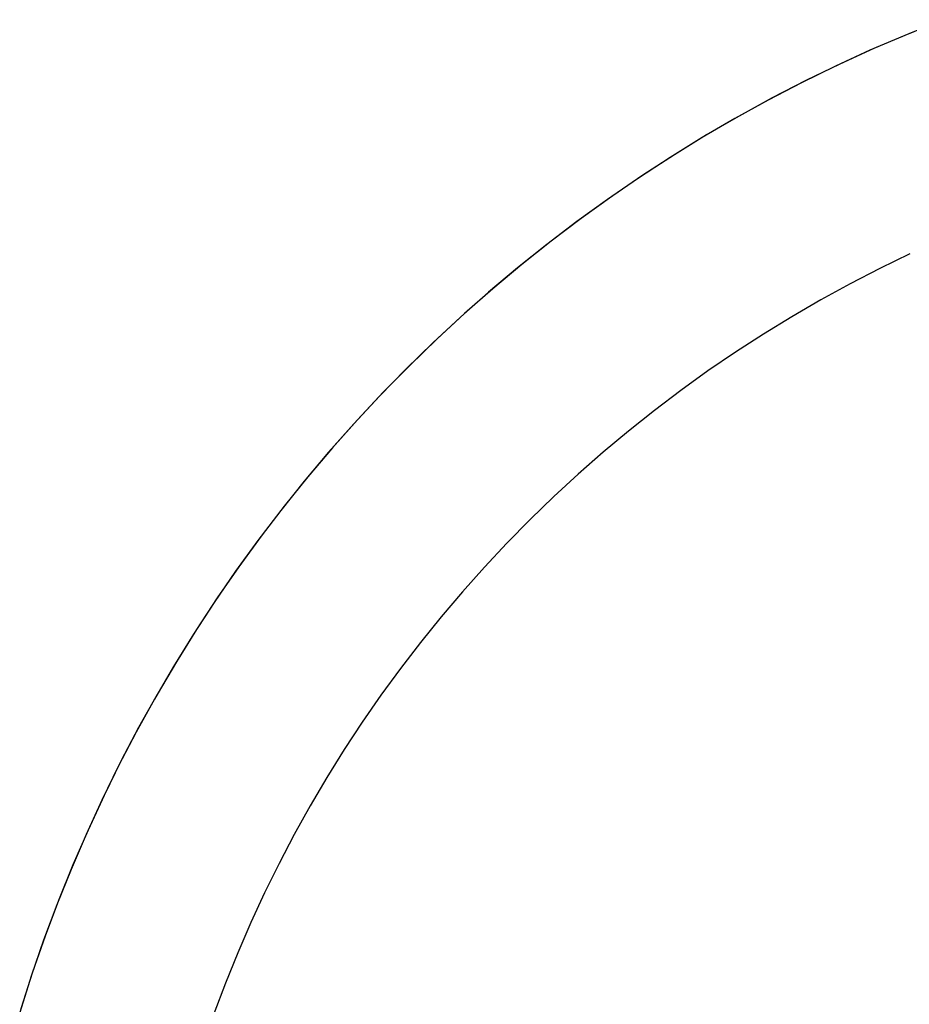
# Model space of a CAD drawing. Extents: x -5 to 5, y -2 to 2.
# Tile 10 of 59: x -4.4 to -3.6, y 0.4 to 1.4. Entities that reach past the tile are written whole.
import ezdxf

# ---------------------------------------------------------------- set-up
doc = ezdxf.new("R2010")
doc.units = 0

msp = doc.modelspace()

# ---------------------------------------------------------------- linework, layer by layer
at = {"layer": 'solid extract', "color": 5, "linetype": 'CONTINUOUS'}
for p, q in [((-3.542322, 1.39853, -2.969268), (-3.576441, 1.384816, -2.965293)), ((-3.538537, 1.399992, -3.023084), (-3.572543, 1.386432, -3.019521)), ((-3.572543, 1.386432, -3.019521), (-3.606211, 1.372045, -3.015784)), ((-3.576441, 1.384816, -2.965293), (-3.61019, 1.370281, -2.961127)), ((-3.61019, 1.370281, -2.961127), (-3.64355, 1.354933, -2.95678)), ((-3.606211, 1.372045, -3.015784), (-3.639507, 1.356846, -3.011881)), ((-3.639507, 1.356846, -3.011881), (-3.672395, 1.340852, -3.007826)), ((-3.64355, 1.354933, -2.95678), (-3.676504, 1.338784, -2.952263)), ((-3.676504, 1.338784, -2.952263), (-3.709034, 1.321844, -2.947588)), ((-3.672395, 1.340852, -3.007826), (-3.704894, 1.324056, -3.003625)), ((-3.709034, 1.321844, -2.947588), (-3.741124, 1.304123, -2.942765)), ((-3.704894, 1.324056, -3.003625), (-3.736951, 1.306485, -2.999291)), ((-3.741124, 1.304123, -2.942765), (-3.772756, 1.285631, -2.937807)), ((-3.736951, 1.306485, -2.999291), (-3.768565, 1.28814, -2.994834)), ((-3.772756, 1.285631, -2.937807), (-3.803915, 1.266381, -2.932726)), ((-3.768565, 1.28814, -2.994834), (-3.799728, 1.269029, -2.990263)), ((-3.803915, 1.266381, -2.932726), (-3.834585, 1.246382, -2.927534)), ((-3.799728, 1.269029, -2.990263), (-3.830393, 1.249179, -2.985594)), ((-3.834585, 1.246382, -2.927534), (-3.864749, 1.225646, -2.922244)), ((-3.830393, 1.249179, -2.985594), (-3.860578, 1.228578, -2.980833)), ((-3.864749, 1.225646, -2.922244), (-3.894392, 1.204185, -2.916868)), ((-3.860578, 1.228578, -2.980833), (-3.890249, 1.207252, -2.975994)), ((-3.894392, 1.204185, -2.916868), (-3.9235, 1.18201, -2.911419)), ((-3.890249, 1.207252, -2.975994), (-3.919381, 1.185216, -2.97109)), ((-3.919381, 1.185216, -2.97109), (-3.947986, 1.162463, -2.966128)), ((-3.9235, 1.18201, -2.911419), (-3.952057, 1.159132, -2.90591)), ((-3.571364, 1.17281, -3.16676), (-3.600592, 1.158603, -3.163164)), ((-3.952057, 1.159132, -2.90591), (-3.980048, 1.135564, -2.900354)), ((-3.947986, 1.162463, -2.966128), (-3.976018, 1.13903, -2.961125)), ((-3.600592, 1.158603, -3.163164), (-3.629449, 1.143696, -3.15944)), ((-3.976018, 1.13903, -2.961125), (-4.003483, 1.114908, -2.956089)), ((-3.629449, 1.143696, -3.15944), (-3.65789, 1.128114, -3.155603)), ((-3.980048, 1.135564, -2.900354), (-4.007455, 1.111321, -2.894764)), ((-3.65789, 1.128114, -3.155603), (-3.685913, 1.111861, -3.151659)), ((-4.007455, 1.111321, -2.894764), (-4.034263, 1.086416, -2.889153)), ((-4.003483, 1.114908, -2.956089), (-4.030364, 1.090114, -2.951032)), ((-3.685913, 1.111861, -3.151659), (-3.713509, 1.094944, -3.147619)), ((-4.030364, 1.090114, -2.951032), (-4.056626, 1.064678, -2.94597)), ((-3.713509, 1.094944, -3.147619), (-3.740637, 1.077391, -3.143496)), ((-4.034263, 1.086416, -2.889153), (-4.060467, 1.060853, -2.883533)), ((-3.740637, 1.077391, -3.143496), (-3.767315, 1.059192, -3.139295)), ((-4.060467, 1.060853, -2.883533), (-4.086039, 1.034659, -2.877919)), ((-4.056626, 1.064678, -2.94597), (-4.082285, 1.038584, -2.940908)), ((-3.767315, 1.059192, -3.139295), (-3.793509, 1.040372, -3.13503)), ((-4.086039, 1.034659, -2.877919), (-4.11098, 1.007831, -2.872322)), ((-4.082285, 1.038584, -2.940908), (-4.107304, 1.011869, -2.935863)), ((-3.793509, 1.040372, -3.13503), (-3.819201, 1.020946, -3.130712)), ((-3.819201, 1.020946, -3.130712), (-3.8444, 1.000911, -3.126348)), ((-4.11098, 1.007831, -2.872322), (-4.13526, 0.9804, -2.866757)), ((-4.107304, 1.011869, -2.935863), (-4.131672, 0.984539, -2.930846)), ((-3.8444, 1.000911, -3.126348), (-3.869065, 0.980299, -3.121953)), ((-4.131672, 0.984539, -2.930846), (-4.155389, 0.956595, -2.925865)), ((-4.13526, 0.9804, -2.866757), (-4.158871, 0.952375, -2.861236)), ((-3.869065, 0.980299, -3.121953), (-3.893204, 0.959107, -3.117534)), ((-4.155389, 0.956595, -2.925865), (-4.178417, 0.92808, -2.920937)), ((-3.893204, 0.959107, -3.117534), (-3.916801, 0.93735, -3.113101)), ((-4.158871, 0.952375, -2.861236), (-4.181799, 0.92377, -2.855772)), ((-3.916801, 0.93735, -3.113101), (-3.939828, 0.915055, -3.108669)), ((-4.178417, 0.92808, -2.920937), (-4.200765, 0.898978, -2.916069)), ((-4.181799, 0.92377, -2.855772), (-4.204031, 0.8946, -2.850378)), ((-3.939828, 0.915055, -3.108669), (-3.962297, 0.892212, -3.104243)), ((-4.200765, 0.898978, -2.916069), (-4.22241, 0.869318, -2.911273)), ((-4.204031, 0.8946, -2.850378), (-4.225553, 0.864881, -2.845066)), ((-3.962297, 0.892212, -3.104243), (-3.984179, 0.868854, -3.099836)), ((-4.22241, 0.869318, -2.911273), (-4.243329, 0.839126, -2.906563)), ((-4.225553, 0.864881, -2.845066), (-4.246353, 0.834628, -2.839849)), ((-3.984179, 0.868854, -3.099836), (-4.005464, 0.844989, -3.095459)), ((-4.005464, 0.844989, -3.095459), (-4.026155, 0.820619, -3.091119)), ((-4.246353, 0.834628, -2.839849), (-4.266416, 0.803859, -2.834738)), ((-4.243329, 0.839126, -2.906563), (-4.263529, 0.808389, -2.901946)), ((-4.026155, 0.820619, -3.091119), (-4.046218, 0.795782, -3.08683)), ((-4.266416, 0.803859, -2.834738), (-4.285731, 0.772591, -2.829746)), ((-4.263529, 0.808389, -2.901946), (-4.282977, 0.777156, -2.897436)), ((-4.046218, 0.795782, -3.08683), (-4.065664, 0.770465, -3.082599)), ((-4.282977, 0.777156, -2.897436), (-4.30167, 0.745422, -2.893042)), ((-4.285731, 0.772591, -2.829746), (-4.304272, 0.740861, -2.824888)), ((-4.065664, 0.770465, -3.082599), (-4.084474, 0.744696, -3.078435)), ((-4.30167, 0.745422, -2.893042), (-4.319599, 0.713203, -2.888774)), ((-4.304272, 0.740861, -2.824888), (-4.322041, 0.708666, -2.820172)), ((-4.084474, 0.744696, -3.078435), (-4.10263, 0.7185, -3.074352)), ((-4.10263, 0.7185, -3.074352), (-4.120139, 0.691864, -3.070353)), ((-4.322041, 0.708666, -2.820172), (-4.33902, 0.676036, -2.815609)), ((-4.319599, 0.713203, -2.888774), (-4.336735, 0.680542, -2.884644)), ((-4.120139, 0.691864, -3.070353), (-4.136974, 0.664832, -3.066453)), ((-4.336735, 0.680542, -2.884644), (-4.353087, 0.647421, -2.880659)), ((-4.33902, 0.676036, -2.815609), (-4.355207, 0.642973, -2.81121)), ((-4.136974, 0.664832, -3.066453), (-4.153136, 0.637401, -3.062657)), ((-4.355207, 0.642973, -2.81121), (-4.37058, 0.609515, -2.806986)), ((-4.353087, 0.647421, -2.880659), (-4.368629, 0.613885, -2.876831)), ((-4.153136, 0.637401, -3.062657), (-4.168618, 0.609585, -3.058974)), ((-4.368629, 0.613885, -2.876831), (-4.383348, 0.579953, -2.873169)), ((-4.37058, 0.609515, -2.806986), (-4.385138, 0.575666, -2.802946)), ((-4.168618, 0.609585, -3.058974), (-4.183397, 0.581423, -3.055415)), ((-4.385138, 0.575666, -2.802946), (-4.39887, 0.541445, -2.799099)), ((-4.383348, 0.579953, -2.873169), (-4.397246, 0.54562, -2.86968)), ((-4.183397, 0.581423, -3.055415), (-4.197482, 0.552897, -3.051984)), ((-4.397246, 0.54562, -2.86968), (-4.410296, 0.510945, -2.866375)), ((-4.197482, 0.552897, -3.051984), (-4.210854, 0.524047, -3.048692)), ((-4.39887, 0.541445, -2.799099), (-4.411761, 0.506883, -2.795455)), ((-4.210854, 0.524047, -3.048692), (-4.223504, 0.49489, -3.045547)), ((-4.411761, 0.506883, -2.795455), (-4.423802, 0.472004, -2.792025)), ((-4.410296, 0.510945, -2.866375), (-4.422499, 0.475914, -2.863259)), ((-4.223504, 0.49489, -3.045547), (-4.235435, 0.465421, -3.042553)), ((-4.423802, 0.472004, -2.792025), (-4.434984, 0.43683, -2.788815)), ((-4.422499, 0.475914, -2.863259), (-4.433843, 0.44056, -2.860342)), ((-4.235435, 0.465421, -3.042553), (-4.246626, 0.435689, -3.03972))]:
    msp.add_line(p, q, dxfattribs=at)

doc.saveas('drawing.dxf')
